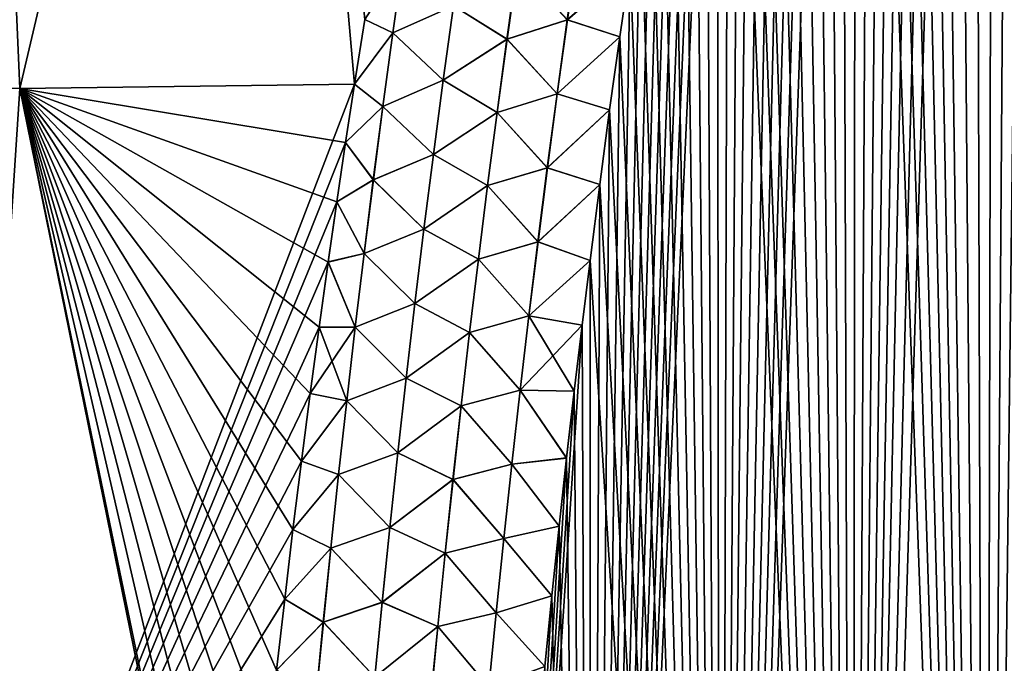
# Model space of a CAD drawing. Header units: metres. Extents: x -109 to 109, y -108 to 40.
# Tile 144 of 216: x 64.73 to 71.25, y -90.54 to -86.28. Entities that reach past the tile are written whole.
import ezdxf

# ---------------------------------------------------------------- set-up
doc = ezdxf.new("R2010")
doc.units = ezdxf.units.M
doc.layers.add('solid_K_24_42_18_000C86_XXX', color=7, linetype='CONTINUOUS')

msp = doc.modelspace()

# ---------------------------------------------------------------- linework, layer by layer
at = {"layer": 'solid_K_24_42_18_000C86_XXX'}
for points in [[(71.126114, -102.054192, -21.027458), (71.86483, -73.440651, -19.814253), (72.001442, -73.114693, -19.767015)], [(72.013756, -102.295151, -20.782845), (71.126114, -102.054192, -21.027458), (72.001442, -73.114693, -19.767015)], [(71.126114, -102.054192, -21.027458), (71.728111, -73.779366, -19.863115), (71.86483, -73.440651, -19.814253)], [(71.126114, -102.054192, -21.027458), (71.591354, -74.131393, -19.913614), (71.728111, -73.779366, -19.863115)], [(71.126114, -102.054192, -21.027458), (71.454651, -74.497772, -19.965763), (71.591354, -74.131393, -19.913614)], [(71.126114, -102.054192, -21.027458), (71.317978, -74.878159, -20.019567), (71.454651, -74.497772, -19.965763)], [(71.126114, -102.054192, -21.027458), (71.181381, -75.272789, -20.075029), (71.317978, -74.878159, -20.019567)], [(72.013901, -102.295181, 20.782808), (71.317833, -74.878586, 20.019629), (71.181236, -75.273224, 20.075089)], [(71.126221, -102.054222, 21.027426), (71.181236, -75.273224, 20.075089), (71.044868, -75.683334, 20.13221)], [(71.126114, -102.054192, -21.027458), (71.045006, -75.682899, -20.132149), (71.181381, -75.272789, -20.075029)], [(71.126221, -102.054222, 21.027426), (72.013901, -102.295181, 20.782808), (71.181236, -75.273224, 20.075089)], [(70.244606, -101.765976, -21.318579), (70.908867, -76.108566, -20.190931), (71.045006, -75.682899, -20.132149)], [(71.126114, -102.054192, -21.027458), (70.244606, -101.765976, -21.318579), (71.045006, -75.682899, -20.132149)], [(71.126221, -102.054222, 21.027426), (71.044868, -75.683334, 20.13221), (70.90873, -76.109001, 20.190992)], [(70.244606, -101.765976, -21.318579), (70.772942, -76.549538, -20.251377), (70.908867, -76.108566, -20.190931)], [(71.126221, -102.054222, 21.027426), (70.90873, -76.109001, 20.190992), (70.772812, -76.549973, 20.251434)], [(70.244606, -101.765976, -21.318579), (70.671265, -76.891159, -20.297789), (70.772942, -76.549538, -20.251377)], [(71.126221, -102.054222, 21.027426), (70.772812, -76.549973, 20.251434), (70.671135, -76.891594, 20.297846)], [(70.244606, -101.765976, -21.318579), (70.569908, -77.242706, -20.345114), (70.671265, -76.891159, -20.297789)], [(71.126221, -102.054222, 21.027426), (70.671135, -76.891594, 20.297846), (70.569786, -77.243141, 20.345171)], [(70.244606, -101.765976, -21.318579), (70.468765, -77.603516, -20.393366), (70.569908, -77.242706, -20.345114)], [(71.126221, -102.054222, 21.027426), (70.569786, -77.243141, 20.345171), (70.468643, -77.603943, 20.393421)], [(70.244606, -101.765976, -21.318579), (70.367882, -77.973808, -20.442533), (70.468765, -77.603516, -20.393366)], [(71.126221, -102.054222, 21.027426), (70.468643, -77.603943, 20.393421), (70.367767, -77.974236, 20.442589)], [(70.244606, -101.765976, -21.318579), (70.267387, -78.354294, -20.492596), (70.367882, -77.973808, -20.442533)], [(71.126221, -102.054222, 21.027426), (70.367767, -77.974236, 20.442589), (70.267273, -78.354713, 20.492651)], [(70.244682, -101.766006, 21.318554), (70.267273, -78.354713, 20.492651), (70.16729, -78.746071, 20.543581)], [(70.244606, -101.765976, -21.318579), (70.167397, -78.745651, -20.543526), (70.267387, -78.354294, -20.492596)], [(70.244682, -101.766006, 21.318554), (71.126221, -102.054222, 21.027426), (70.267273, -78.354713, 20.492651)], [(69.370583, -101.428314, -21.657198), (70.067825, -79.147446, -20.595339), (70.167397, -78.745651, -20.543526)], [(70.244606, -101.765976, -21.318579), (69.370583, -101.428314, -21.657198), (70.167397, -78.745651, -20.543526)], [(70.244682, -101.766006, 21.318554), (70.16729, -78.746071, 20.543581), (70.067726, -79.147865, 20.595392)], [(69.370583, -101.428314, -21.657198), (69.968651, -79.559509, -20.648033), (70.067825, -79.147446, -20.595339)], [(70.244682, -101.766006, 21.318554), (70.067726, -79.147865, 20.595392), (69.968552, -79.559921, 20.648087)], [(69.370583, -101.428314, -21.657198), (69.870033, -79.98262, -20.701567), (69.968651, -79.559509, -20.648033)], [(70.244682, -101.766006, 21.318554), (69.968552, -79.559921, 20.648087), (69.869942, -79.983032, 20.701618)], [(62.654495, -86.706276, 19.020168), (64.734818, -86.734787, 20.377901), (64.43679, -79.883408, 18.687876)], [(64.73481, -86.734787, -20.377899), (64.436684, -79.883408, -18.687811), (66.347351, -79.883408, -19.790947)], [(64.734818, -86.734787, 20.377901), (66.347404, -79.883408, 19.790974), (64.43679, -79.883408, 18.687876)], [(66.950806, -86.706299, -21.500647), (64.73481, -86.734787, -20.377899), (66.347351, -79.883408, -19.790947)], [(64.734818, -86.734787, 20.377901), (66.950806, -86.706299, 21.500647), (66.347404, -79.883408, 19.790974)], [(67.018936, -86.277725, -21.455284), (66.950806, -86.706299, -21.500647), (66.347351, -79.883408, -19.790947)], [(66.950806, -86.706299, 21.500647), (67.018929, -86.277786, 21.455292), (66.347404, -79.883408, 19.790974)], [(69.370583, -101.428314, -21.657198), (69.772156, -80.417595, -20.755892), (69.870033, -79.98262, -20.701567)], [(70.244682, -101.766006, 21.318554), (69.869942, -79.983032, 20.701618), (69.772064, -80.417999, 20.755941)], [(69.370583, -101.428314, -21.657198), (69.674995, -80.864479, -20.811003), (69.772156, -80.417595, -20.755892)], [(70.244682, -101.766006, 21.318554), (69.772064, -80.417999, 20.755941), (69.674911, -80.864876, 20.811052)], [(69.370583, -101.428314, -21.657198), (69.578407, -81.322525, -20.86693), (69.674995, -80.864479, -20.811003)], [(70.244682, -101.766006, 21.318554), (69.674911, -80.864876, 20.811052), (69.578323, -81.322922, 20.866978)], [(69.370583, -101.428314, -21.657198), (69.501678, -81.697586, -20.912216), (69.578407, -81.322525, -20.86693)], [(70.244682, -101.766006, 21.318554), (69.578323, -81.322922, 20.866978), (69.501602, -81.697975, 20.912262)], [(69.370583, -101.428314, -21.657198), (69.425568, -82.080826, -20.957943), (69.501678, -81.697586, -20.912216)], [(70.244682, -101.766006, 21.318554), (69.501602, -81.697975, 20.912262), (69.425491, -82.081207, 20.957989)], [(69.370621, -101.428329, 21.657183), (69.425491, -82.081207, 20.957989), (69.350113, -82.473099, 21.004116)], [(69.370583, -101.428314, -21.657198), (69.350189, -82.472717, -21.004072), (69.425568, -82.080826, -20.957943)], [(69.370621, -101.428329, 21.657183), (70.244682, -101.766006, 21.318554), (69.425491, -82.081207, 20.957989)], [(68.506134, -101.038994, -22.044186), (69.275444, -82.872986, -21.050619), (69.350189, -82.472717, -21.004072)], [(69.370583, -101.428314, -21.657198), (68.506134, -101.038994, -22.044186), (69.350189, -82.472717, -21.004072)], [(69.370621, -101.428329, 21.657183), (69.350113, -82.473099, 21.004116), (69.275375, -82.87336, 21.050663)], [(68.506134, -101.038994, -22.044186), (69.201218, -83.281113, -21.097618), (69.275444, -82.872986, -21.050619)], [(69.370621, -101.428329, 21.657183), (69.275375, -82.87336, 21.050663), (69.201149, -83.281479, 21.09766)], [(68.506134, -101.038994, -22.044186), (69.127655, -83.697639, -21.145012), (69.201218, -83.281113, -21.097618)], [(69.370621, -101.428329, 21.657183), (69.201149, -83.281479, 21.09766), (69.127594, -83.698006, 21.145054)], [(68.506134, -101.038994, -22.044186), (69.054916, -84.123138, -21.192741), (69.127655, -83.697639, -21.145012)], [(69.370621, -101.428329, 21.657183), (69.127594, -83.698006, 21.145054), (69.054855, -84.123489, 21.192781)], [(68.506134, -101.038994, -22.044186), (68.983147, -84.558144, -21.240747), (69.054916, -84.123138, -21.192741)], [(69.370621, -101.428329, 21.657183), (69.054855, -84.123489, 21.192781), (68.983093, -84.558495, 21.240786)], [(68.506134, -101.038994, -22.044186), (68.912392, -85.002846, -21.289001), (68.983147, -84.558144, -21.240747)], [(69.370621, -101.428329, 21.657183), (68.983093, -84.558495, 21.240786), (68.912338, -85.003189, 21.289038)], [(68.506134, -101.038994, -22.044186), (68.842354, -85.456261, -21.337597), (68.912392, -85.002846, -21.289001)], [(69.370621, -101.428329, 21.657183), (68.912338, -85.003189, 21.289038), (68.8423, -85.456604, 21.337633)], [(68.506134, -101.038994, -22.044186), (68.773178, -85.918884, -21.386469), (68.842354, -85.456261, -21.337597)], [(69.370621, -101.428329, 21.657183), (68.8423, -85.456604, 21.337633), (68.773132, -85.919212, 21.386503)], [(68.358124, -86.280266, 21.55788), (68.428055, -85.792023, 21.505642), (68.027115, -85.923409, 21.582386)], [(68.02774, -85.923508, -21.582354), (68.428688, -85.792145, -21.505484), (68.35878, -86.280388, -21.557716)], [(68.358124, -86.280266, 21.55788), (68.773132, -85.919212, 21.386503), (68.428055, -85.792023, 21.505642)], [(68.35878, -86.280388, -21.557716), (68.428688, -85.792145, -21.505484), (68.773178, -85.918884, -21.386469)], [(67.203896, -86.366882, 21.540485), (67.272346, -85.881371, 21.484364), (67.018929, -86.277786, 21.455292)], [(67.204247, -86.366928, -21.540606), (67.018936, -86.277725, -21.455284), (67.272675, -85.881416, -21.484476)], [(67.604271, -86.187424, 21.601913), (67.272346, -85.881371, 21.484364), (67.203896, -86.366882, 21.540485)], [(67.204247, -86.366928, -21.540606), (67.272675, -85.881416, -21.484476), (67.60482, -86.1875, -21.60199)], [(67.959045, -86.407387, 21.635365), (68.027115, -85.923409, 21.582386), (67.604271, -86.187424, 21.601913)], [(67.60482, -86.1875, -21.60199), (68.02774, -85.923508, -21.582354), (67.959694, -86.407486, -21.635328)], [(68.358124, -86.280266, 21.55788), (68.027115, -85.923409, 21.582386), (67.959045, -86.407387, 21.635365)], [(67.959694, -86.407486, -21.635328), (68.02774, -85.923508, -21.582354), (68.35878, -86.280388, -21.557716)], [(68.358124, -86.280266, 21.55788), (68.70504, -86.391663, 21.43556), (68.773132, -85.919212, 21.386503)], [(68.35878, -86.280388, -21.557716), (68.773178, -85.918884, -21.386469), (68.705078, -86.39135, -21.435528)], [(68.506134, -101.038994, -22.044186), (68.705078, -86.39135, -21.435528), (68.773178, -85.918884, -21.386469)], [(69.370621, -101.428329, 21.657183), (68.773132, -85.919212, 21.386503), (68.70504, -86.391663, 21.43556)], [(67.536736, -86.679268, 21.656639), (67.604271, -86.187424, 21.601913), (67.203896, -86.366882, 21.540485)], [(67.204247, -86.366928, -21.540606), (67.60482, -86.1875, -21.60199), (67.537315, -86.679344, -21.656715)], [(67.959045, -86.407387, 21.635365), (67.604271, -86.187424, 21.601913), (67.536736, -86.679268, 21.656639)], [(67.537315, -86.679344, -21.656715), (67.60482, -86.1875, -21.60199), (67.959694, -86.407486, -21.635328)], [(67.204247, -86.366928, -21.540606), (66.950806, -86.706299, -21.500647), (67.018936, -86.277725, -21.455284)], [(67.203896, -86.366882, 21.540485), (67.018929, -86.277786, 21.455292), (66.950806, -86.706299, 21.500647)], [(68.290764, -86.769005, 21.609201), (68.358124, -86.280266, 21.55788), (67.959045, -86.407387, 21.635365)], [(67.959694, -86.407486, -21.635328), (68.35878, -86.280388, -21.557716), (68.291428, -86.769127, -21.60903)], [(68.290764, -86.769005, 21.609201), (68.70504, -86.391663, 21.43556), (68.358124, -86.280266, 21.55788)], [(68.291428, -86.769127, -21.60903), (68.35878, -86.280388, -21.557716), (68.705078, -86.39135, -21.435528)], [(67.13797, -86.852776, 21.595539), (67.203896, -86.366882, 21.540485), (66.950806, -86.706299, 21.500647)], [(67.138351, -86.852829, -21.595665), (66.950806, -86.706299, -21.500647), (67.204247, -86.366928, -21.540606)], [(67.536736, -86.679268, 21.656639), (67.203896, -86.366882, 21.540485), (67.13797, -86.852776, 21.595539)], [(67.138351, -86.852829, -21.595665), (67.204247, -86.366928, -21.540606), (67.537315, -86.679344, -21.656715)], [(67.893478, -86.891815, 21.687384), (67.959045, -86.407387, 21.635365), (67.536736, -86.679268, 21.656639)], [(67.537315, -86.679344, -21.656715), (67.959694, -86.407486, -21.635328), (67.894135, -86.891907, -21.687342)], [(68.290764, -86.769005, 21.609201), (67.959045, -86.407387, 21.635365), (67.893478, -86.891815, 21.687384)], [(67.894135, -86.891907, -21.687342), (67.959694, -86.407486, -21.635328), (68.291428, -86.769127, -21.60903)], [(68.290764, -86.769005, 21.609201), (68.638222, -86.874619, 21.484715), (68.70504, -86.391663, 21.43556)], [(68.291428, -86.769127, -21.60903), (68.705078, -86.39135, -21.435528), (68.638268, -86.874306, -21.484682)], [(68.506134, -101.038994, -22.044186), (68.638268, -86.874306, -21.484682), (68.705078, -86.39135, -21.435528)], [(69.370621, -101.428329, 21.657183), (68.70504, -86.391663, 21.43556), (68.638222, -86.874619, 21.484715)], [(64.283165, -93.64727, 21.160145), (64.734818, -86.734787, 20.377901), (62.654495, -86.706276, 19.020168)], [(64.283142, -93.64727, -21.16013), (64.73481, -86.734787, -20.377899), (66.950806, -86.706299, -21.500647)], [(66.891411, -87.091927, -21.54081), (64.283142, -93.64727, -21.16013), (66.950806, -86.706299, -21.500647)], [(66.891403, -87.091972, 21.540815), (66.950806, -86.706299, 21.500647), (64.734818, -86.734787, 20.377901)], [(67.13797, -86.852776, 21.595539), (66.950806, -86.706299, 21.500647), (66.891403, -87.091972, 21.540815)], [(67.138351, -86.852829, -21.595665), (66.891411, -87.091927, -21.54081), (66.950806, -86.706299, -21.500647)], [(67.471756, -87.171524, 21.710316), (67.536736, -86.679268, 21.656639), (67.13797, -86.852776, 21.595539)], [(67.138351, -86.852829, -21.595665), (67.537315, -86.679344, -21.656715), (67.472351, -87.1716, -21.710392)], [(67.893478, -86.891815, 21.687384), (67.536736, -86.679268, 21.656639), (67.471756, -87.171524, 21.710316)], [(67.472351, -87.1716, -21.710392), (67.537315, -86.679344, -21.656715), (67.894135, -86.891907, -21.687342)], [(64.283165, -93.64727, 21.160145), (66.142776, -93.643356, 22.129416), (64.734818, -86.734787, 20.377901)], [(66.832939, -87.483711, 21.581001), (66.891403, -87.091972, 21.540815), (64.734818, -86.734787, 20.377901)], [(66.775467, -87.881805, 21.621222), (66.832939, -87.483711, 21.581001), (64.734818, -86.734787, 20.377901)], [(66.715454, -88.312897, 21.664091), (66.775467, -87.881805, 21.621222), (64.734818, -86.734787, 20.377901)], [(66.656715, -88.751892, 21.707026), (66.715454, -88.312897, 21.664091), (64.734818, -86.734787, 20.377901)], [(66.599274, -89.198593, 21.749918), (66.656715, -88.751892, 21.707026), (64.734818, -86.734787, 20.377901)], [(66.543053, -89.652115, 21.792524), (66.599274, -89.198593, 21.749918), (64.734818, -86.734787, 20.377901)], [(66.488159, -90.112846, 21.834866), (66.543053, -89.652115, 21.792524), (64.734818, -86.734787, 20.377901)], [(66.434685, -90.58123, 21.876972), (66.488159, -90.112846, 21.834866), (64.734818, -86.734787, 20.377901)], [(66.382744, -91.057724, 21.918863), (66.434685, -90.58123, 21.876972), (64.734818, -86.734787, 20.377901)], [(66.332443, -91.54277, 21.960552), (66.382744, -91.057724, 21.918863), (64.734818, -86.734787, 20.377901)], [(66.28389, -92.036812, 22.002045), (66.332443, -91.54277, 21.960552), (64.734818, -86.734787, 20.377901)], [(66.237152, -92.539978, 22.043276), (66.28389, -92.036812, 22.002045), (64.734818, -86.734787, 20.377901)], [(66.192047, -93.050941, 22.083887), (66.237152, -92.539978, 22.043276), (64.734818, -86.734787, 20.377901)], [(66.148697, -93.569984, 22.123865), (66.192047, -93.050941, 22.083887), (64.734818, -86.734787, 20.377901)], [(66.142776, -93.643356, 22.129416), (66.148697, -93.569984, 22.123865), (64.734818, -86.734787, 20.377901)], [(68.225922, -87.258217, 21.659594), (68.290764, -86.769005, 21.609201), (67.893478, -86.891815, 21.687384)], [(67.894135, -86.891907, -21.687342), (68.291428, -86.769127, -21.60903), (68.226601, -87.258339, -21.659414)], [(68.225922, -87.258217, 21.659594), (68.638222, -86.874619, 21.484715), (68.290764, -86.769005, 21.609201)], [(68.226601, -87.258339, -21.659414), (68.291428, -86.769127, -21.60903), (68.638268, -86.874306, -21.484682)], [(67.074524, -87.339043, 21.649517), (67.13797, -86.852776, 21.595539), (66.891403, -87.091972, 21.540815)], [(67.074928, -87.339096, -21.649649), (66.891411, -87.091927, -21.54081), (67.138351, -86.852829, -21.595665)], [(67.471756, -87.171524, 21.710316), (67.13797, -86.852776, 21.595539), (67.074524, -87.339043, 21.649517)], [(67.074928, -87.339096, -21.649649), (67.138351, -86.852829, -21.595665), (67.472351, -87.1716, -21.710392)], [(67.830353, -87.376656, 21.738432), (67.893478, -86.891815, 21.687384), (67.471756, -87.171524, 21.710316)], [(67.472351, -87.1716, -21.710392), (67.894135, -86.891907, -21.687342), (67.831032, -87.376755, -21.738388)], [(68.225922, -87.258217, 21.659594), (67.893478, -86.891815, 21.687384), (67.830353, -87.376656, 21.738432)], [(67.831032, -87.376755, -21.738388), (67.894135, -86.891907, -21.687342), (68.226601, -87.258339, -21.659414)], [(68.225922, -87.258217, 21.659594), (68.572868, -87.368622, 21.533882), (68.638222, -86.874619, 21.484715)], [(68.226601, -87.258339, -21.659414), (68.638268, -86.874306, -21.484682), (68.572906, -87.368324, -21.533852)], [(68.506134, -101.038994, -22.044186), (68.572906, -87.368324, -21.533852), (68.638268, -86.874306, -21.484682)], [(69.370621, -101.428329, 21.657183), (68.638222, -86.874619, 21.484715), (68.572868, -87.368622, 21.533882)], [(66.891411, -87.091927, -21.54081), (66.832954, -87.483604, -21.580992), (64.283142, -93.64727, -21.16013)], [(67.074524, -87.339043, 21.649517), (66.891403, -87.091972, 21.540815), (66.832939, -87.483711, 21.581001)], [(67.074928, -87.339096, -21.649649), (66.832954, -87.483604, -21.580992), (66.891411, -87.091927, -21.54081)], [(67.409279, -87.664177, 21.762932), (67.471756, -87.171524, 21.710316), (67.074524, -87.339043, 21.649517)], [(67.074928, -87.339096, -21.649649), (67.472351, -87.1716, -21.710392), (67.409889, -87.664261, -21.763008)], [(67.830353, -87.376656, 21.738432), (67.471756, -87.171524, 21.710316), (67.409279, -87.664177, 21.762932)], [(67.409889, -87.664261, -21.763008), (67.472351, -87.1716, -21.710392), (67.831032, -87.376755, -21.738388)], [(68.163551, -87.747887, 21.709045), (68.225922, -87.258217, 21.659594), (67.830353, -87.376656, 21.738432)], [(67.831032, -87.376755, -21.738388), (68.226601, -87.258339, -21.659414), (68.164253, -87.748001, -21.708858)], [(68.163551, -87.747887, 21.709045), (68.572868, -87.368622, 21.533882), (68.225922, -87.258217, 21.659594)], [(68.164253, -87.748001, -21.708858), (68.226601, -87.258339, -21.659414), (68.572906, -87.368324, -21.533852)], [(67.013512, -87.825668, 21.702408), (67.074524, -87.339043, 21.649517), (66.832939, -87.483711, 21.581001)], [(67.013939, -87.825722, -21.702547), (66.832954, -87.483604, -21.580992), (67.074928, -87.339096, -21.649649)], [(67.409279, -87.664177, 21.762932), (67.074524, -87.339043, 21.649517), (67.013512, -87.825668, 21.702408)], [(67.013939, -87.825722, -21.702547), (67.074928, -87.339096, -21.649649), (67.409889, -87.664261, -21.763008)], [(67.769638, -87.861916, 21.788504), (67.830353, -87.376656, 21.738432), (67.409279, -87.664177, 21.762932)], [(67.409889, -87.664261, -21.763008), (67.831032, -87.376755, -21.738388), (67.770332, -87.862007, -21.788454)], [(68.163551, -87.747887, 21.709045), (67.830353, -87.376656, 21.738432), (67.769638, -87.861916, 21.788504)], [(67.770332, -87.862007, -21.788454), (67.831032, -87.376755, -21.738388), (68.164253, -87.748001, -21.708858)], [(68.163551, -87.747887, 21.709045), (68.508575, -87.872604, 21.583197), (68.572868, -87.368622, 21.533882)], [(68.164253, -87.748001, -21.708858), (68.572906, -87.368324, -21.533852), (68.508606, -87.872314, -21.583168)], [(68.506134, -101.038994, -22.044186), (68.508606, -87.872314, -21.583168), (68.572906, -87.368324, -21.533852)], [(69.370621, -101.428329, 21.657183), (68.572868, -87.368622, 21.533882), (68.508575, -87.872604, 21.583197)], [(66.832954, -87.483604, -21.580992), (66.77549, -87.881653, -21.621206), (64.283142, -93.64727, -21.16013)], [(67.013512, -87.825668, 21.702408), (66.832939, -87.483711, 21.581001), (66.775467, -87.881805, 21.621222)], [(67.013939, -87.825722, -21.702547), (66.77549, -87.881653, -21.621206), (66.832954, -87.483604, -21.580992)], [(67.349243, -88.157219, 21.814482), (67.409279, -87.664177, 21.762932), (67.013512, -87.825668, 21.702408)], [(67.013939, -87.825722, -21.702547), (67.409889, -87.664261, -21.763008), (67.349884, -88.157295, -21.814558)], [(67.769638, -87.861916, 21.788504), (67.409279, -87.664177, 21.762932), (67.349243, -88.157219, 21.814482)], [(67.349884, -88.157295, -21.814558), (67.409889, -87.664261, -21.763008), (67.770332, -87.862007, -21.788454)], [(68.103615, -88.237984, 21.757545), (68.163551, -87.747887, 21.709045), (67.769638, -87.861916, 21.788504)], [(67.770332, -87.862007, -21.788454), (68.164253, -87.748001, -21.708858), (68.104332, -88.238098, -21.757351)], [(68.103615, -88.237984, 21.757545), (68.508575, -87.872604, 21.583197), (68.163551, -87.747887, 21.709045)], [(68.104332, -88.238098, -21.757351), (68.164253, -87.748001, -21.708858), (68.508606, -87.872314, -21.583168)], [(66.77549, -87.881653, -21.621206), (66.715477, -88.312744, -21.664076), (64.283142, -93.64727, -21.16013)], [(66.95488, -88.312637, 21.754208), (66.775467, -87.881805, 21.621222), (66.715454, -88.312897, 21.664091)], [(66.955338, -88.312683, -21.754353), (66.715477, -88.312744, -21.664076), (66.77549, -87.881653, -21.621206)], [(66.95488, -88.312637, 21.754208), (67.013512, -87.825668, 21.702408), (66.775467, -87.881805, 21.621222)], [(66.955338, -88.312683, -21.754353), (66.77549, -87.881653, -21.621206), (67.013939, -87.825722, -21.702547)], [(67.349243, -88.157219, 21.814482), (67.013512, -87.825668, 21.702408), (66.95488, -88.312637, 21.754208)], [(66.955338, -88.312683, -21.754353), (67.013939, -87.825722, -21.702547), (67.349884, -88.157295, -21.814558)], [(67.711281, -88.347557, 21.837585), (67.769638, -87.861916, 21.788504), (67.349243, -88.157219, 21.814482)], [(67.349884, -88.157295, -21.814558), (67.770332, -87.862007, -21.788454), (67.711998, -88.347649, -21.837532)], [(68.103615, -88.237984, 21.757545), (67.769638, -87.861916, 21.788504), (67.711281, -88.347557, 21.837585)], [(67.711998, -88.347649, -21.837532), (67.770332, -87.862007, -21.788454), (68.104332, -88.238098, -21.757351)], [(68.103615, -88.237984, 21.757545), (68.455833, -88.300262, 21.624386), (68.508575, -87.872604, 21.583197)], [(68.104332, -88.238098, -21.757351), (68.508606, -87.872314, -21.583168), (68.455864, -88.299973, -21.624359)], [(68.506149, -101.039001, 22.04418), (68.508575, -87.872604, 21.583197), (68.455833, -88.300262, 21.624386)], [(68.506134, -101.038994, -22.044186), (68.455864, -88.299973, -21.624359), (68.508606, -87.872314, -21.583168)], [(68.506149, -101.039001, 22.04418), (69.370621, -101.428329, 21.657183), (68.508575, -87.872604, 21.583197)], [(67.291626, -88.650612, 21.864952), (67.349243, -88.157219, 21.814482), (66.95488, -88.312637, 21.754208)], [(66.955338, -88.312683, -21.754353), (67.349884, -88.157295, -21.814558), (67.292282, -88.650696, -21.865028)], [(67.711281, -88.347557, 21.837585), (67.349243, -88.157219, 21.814482), (67.291626, -88.650612, 21.864952)], [(67.292282, -88.650696, -21.865028), (67.349884, -88.157295, -21.814558), (67.711998, -88.347649, -21.837532)], [(68.046066, -88.728493, 21.80508), (68.103615, -88.237984, 21.757545), (67.711281, -88.347557, 21.837585)], [(67.711998, -88.347649, -21.837532), (68.104332, -88.238098, -21.757351), (68.046799, -88.728607, -21.80488)], [(68.046066, -88.728493, 21.80508), (68.455833, -88.300262, 21.624386), (68.103615, -88.237984, 21.757545)], [(68.046799, -88.728607, -21.80488), (68.104332, -88.238098, -21.757351), (68.40406, -88.735085, -21.665554)], [(68.104332, -88.238098, -21.757351), (68.455864, -88.299973, -21.624359), (68.40406, -88.735085, -21.665554)], [(66.715477, -88.312744, -21.664076), (66.656738, -88.751747, -21.707012), (64.283142, -93.64727, -21.16013)], [(66.95488, -88.312637, 21.754208), (66.715454, -88.312897, 21.664091), (66.656715, -88.751892, 21.707026)], [(66.89859, -88.799927, 21.804905), (66.95488, -88.312637, 21.754208), (66.656715, -88.751892, 21.707026)], [(66.899071, -88.79998, -21.805058), (66.656738, -88.751747, -21.707012), (66.715477, -88.312744, -21.664076)], [(66.899071, -88.79998, -21.805058), (66.715477, -88.312744, -21.664076), (66.955338, -88.312683, -21.754353)], [(67.291626, -88.650612, 21.864952), (66.95488, -88.312637, 21.754208), (66.89859, -88.799927, 21.804905)], [(66.899071, -88.79998, -21.805058), (66.955338, -88.312683, -21.754353), (67.292282, -88.650696, -21.865028)], [(67.653954, -100.596848, -22.480244), (68.40406, -88.735085, -21.665554), (68.455864, -88.299973, -21.624359)], [(68.506134, -101.038994, -22.044186), (67.653954, -100.596848, -22.480244), (68.455864, -88.299973, -21.624359)], [(68.046066, -88.728493, 21.80508), (68.40403, -88.735367, 21.665579), (68.455833, -88.300262, 21.624386)], [(68.506149, -101.039001, 22.04418), (68.455833, -88.300262, 21.624386), (68.40403, -88.735367, 21.665579)], [(67.655251, -88.833572, 21.885668), (67.711281, -88.347557, 21.837585), (67.291626, -88.650612, 21.864952)], [(67.292282, -88.650696, -21.865028), (67.711998, -88.347649, -21.837532), (67.655975, -88.833664, -21.885611)], [(68.046066, -88.728493, 21.80508), (67.711281, -88.347557, 21.837585), (67.655251, -88.833572, 21.885668)], [(67.655975, -88.833664, -21.885611), (67.711998, -88.347649, -21.837532), (68.046799, -88.728607, -21.80488)], [(67.236359, -89.144363, 21.914335), (67.291626, -88.650612, 21.864952), (66.89859, -88.799927, 21.804905)], [(66.899071, -88.79998, -21.805058), (67.292282, -88.650696, -21.865028), (67.237038, -89.14444, -21.91441)], [(67.655251, -88.833572, 21.885668), (67.291626, -88.650612, 21.864952), (67.236359, -89.144363, 21.914335)], [(67.237038, -89.14444, -21.91441), (67.292282, -88.650696, -21.865028), (67.655975, -88.833664, -21.885611)], [(67.99086, -89.219398, 21.851643), (68.046066, -88.728493, 21.80508), (67.655251, -88.833572, 21.885668)], [(67.655975, -88.833664, -21.885611), (68.046799, -88.728607, -21.80488), (67.991608, -89.219513, -21.851433)], [(67.99086, -89.219398, 21.851643), (68.353325, -89.17836, 21.706701), (68.046066, -88.728493, 21.80508)], [(67.991608, -89.219513, -21.851433), (68.046799, -88.728607, -21.80488), (68.353355, -89.178093, -21.706676)], [(68.046066, -88.728493, 21.80508), (68.353325, -89.17836, 21.706701), (68.40403, -88.735367, 21.665579)], [(68.046799, -88.728607, -21.80488), (68.40406, -88.735085, -21.665554), (68.353355, -89.178093, -21.706676)], [(66.656738, -88.751747, -21.707012), (66.599289, -89.198456, -21.749905), (64.283142, -93.64727, -21.16013)], [(66.89859, -88.799927, 21.804905), (66.656715, -88.751892, 21.707026), (66.599274, -89.198593, 21.749918)], [(66.899071, -88.79998, -21.805058), (66.599289, -89.198456, -21.749905), (66.656738, -88.751747, -21.707012)], [(67.653954, -100.596848, -22.480244), (68.353355, -89.178093, -21.706676), (68.40406, -88.735085, -21.665554)], [(68.506149, -101.039001, 22.04418), (68.40403, -88.735367, 21.665579), (68.353325, -89.17836, 21.706701)], [(66.844589, -89.287537, 21.854492), (66.89859, -88.799927, 21.804905), (66.599274, -89.198593, 21.749918)], [(66.845093, -89.28759, -21.85465), (66.599289, -89.198456, -21.749905), (66.899071, -88.79998, -21.805058)], [(67.236359, -89.144363, 21.914335), (66.89859, -88.799927, 21.804905), (66.844589, -89.287537, 21.854492)], [(66.845093, -89.28759, -21.85465), (66.899071, -88.79998, -21.805058), (67.237038, -89.14444, -21.91441)], [(67.601486, -89.319946, 21.932741), (67.655251, -88.833572, 21.885668), (67.236359, -89.144363, 21.914335)], [(67.237038, -89.14444, -21.91441), (67.655975, -88.833664, -21.885611), (67.602234, -89.320038, -21.93268)], [(67.99086, -89.219398, 21.851643), (67.655251, -88.833572, 21.885668), (67.601486, -89.319946, 21.932741)], [(67.602234, -89.320038, -21.93268), (67.655975, -88.833664, -21.885611), (67.991608, -89.219513, -21.851433)], [(67.183411, -89.638443, 21.962622), (67.236359, -89.144363, 21.914335), (66.844589, -89.287537, 21.854492)], [(66.845093, -89.28759, -21.85465), (67.237038, -89.14444, -21.91441), (67.184105, -89.638519, -21.962696)], [(67.601486, -89.319946, 21.932741), (67.236359, -89.144363, 21.914335), (67.183411, -89.638443, 21.962622)], [(67.184105, -89.638519, -21.962696), (67.237038, -89.14444, -21.91441), (67.602234, -89.320038, -21.93268)], [(67.653954, -100.596848, -22.480244), (68.303902, -89.629448, -21.747648), (68.353355, -89.178093, -21.706676)], [(67.99086, -89.219398, 21.851643), (68.303871, -89.629707, 21.747671), (68.353325, -89.17836, 21.706701)], [(67.991608, -89.219513, -21.851433), (68.353355, -89.178093, -21.706676), (68.303902, -89.629448, -21.747648)], [(68.506149, -101.039001, 22.04418), (68.353325, -89.17836, 21.706701), (68.303871, -89.629707, 21.747671)], [(66.599289, -89.198456, -21.749905), (66.543068, -89.651978, -21.792511), (64.283142, -93.64727, -21.16013)], [(66.844589, -89.287537, 21.854492), (66.599274, -89.198593, 21.749918), (66.543053, -89.652115, 21.792524)], [(66.845093, -89.28759, -21.85465), (66.543068, -89.651978, -21.792511), (66.599289, -89.198456, -21.749905)], [(67.937958, -89.710678, 21.897217), (67.99086, -89.219398, 21.851643), (67.601486, -89.319946, 21.932741)], [(67.602234, -89.320038, -21.93268), (67.991608, -89.219513, -21.851433), (67.938713, -89.710793, -21.897003)], [(67.937958, -89.710678, 21.897217), (68.303871, -89.629707, 21.747671), (67.99086, -89.219398, 21.851643)], [(67.938713, -89.710793, -21.897003), (67.991608, -89.219513, -21.851433), (68.303902, -89.629448, -21.747648)], [(66.792847, -89.775444, 21.902964), (66.844589, -89.287537, 21.854492), (66.543053, -89.652115, 21.792524)], [(66.793381, -89.775497, -21.903126), (66.543068, -89.651978, -21.792511), (66.845093, -89.28759, -21.85465)], [(67.183411, -89.638443, 21.962622), (66.844589, -89.287537, 21.854492), (66.792847, -89.775444, 21.902964)], [(66.793381, -89.775497, -21.903126), (66.845093, -89.28759, -21.85465), (67.184105, -89.638519, -21.962696)], [(67.549965, -89.806656, 21.978796), (67.601486, -89.319946, 21.932741), (67.183411, -89.638443, 21.962622)], [(67.184105, -89.638519, -21.962696), (67.602234, -89.320038, -21.93268), (67.550728, -89.806747, -21.978731)], [(67.937958, -89.710678, 21.897217), (67.601486, -89.319946, 21.932741), (67.549965, -89.806656, 21.978796)], [(67.550728, -89.806747, -21.978731), (67.602234, -89.320038, -21.93268), (67.938713, -89.710793, -21.897003)], [(67.132744, -90.132843, 22.009804), (67.183411, -89.638443, 21.962622), (66.792847, -89.775444, 21.902964)], [(66.793381, -89.775497, -21.903126), (67.184105, -89.638519, -21.962696), (67.133461, -90.132919, -22.00988)], [(67.549965, -89.806656, 21.978796), (67.183411, -89.638443, 21.962622), (67.132744, -90.132843, 22.009804)], [(67.133461, -90.132919, -22.00988), (67.184105, -89.638519, -21.962696), (67.550728, -89.806747, -21.978731)], [(67.653954, -100.596848, -22.480244), (68.255859, -90.089561, -21.788391), (68.303902, -89.629448, -21.747648)], [(67.937958, -89.710678, 21.897217), (68.255829, -90.089813, 21.788414), (68.303871, -89.629707, 21.747671)], [(67.938713, -89.710793, -21.897003), (68.303902, -89.629448, -21.747648), (68.255859, -90.089561, -21.788391)], [(68.506149, -101.039001, 22.04418), (68.303871, -89.629707, 21.747671), (68.255829, -90.089813, 21.788414)], [(66.543068, -89.651978, -21.792511), (66.488174, -90.112709, -21.834854), (64.283142, -93.64727, -21.16013)], [(66.792847, -89.775444, 21.902964), (66.543053, -89.652115, 21.792524), (66.488159, -90.112846, 21.834866)], [(66.793381, -89.775497, -21.903126), (66.488174, -90.112709, -21.834854), (66.543068, -89.651978, -21.792511)], [(67.887321, -90.202316, 21.941799), (67.937958, -89.710678, 21.897217), (67.549965, -89.806656, 21.978796)], [(67.550728, -89.806747, -21.978731), (67.938713, -89.710793, -21.897003), (67.888092, -90.202423, -21.941576)], [(67.887321, -90.202316, 21.941799), (68.255829, -90.089813, 21.788414), (67.937958, -89.710678, 21.897217)], [(67.888092, -90.202423, -21.941576), (67.938713, -89.710793, -21.897003), (68.255859, -90.089561, -21.788391)], [(66.743332, -90.263649, 21.95031), (66.792847, -89.775444, 21.902964), (66.488159, -90.112846, 21.834866)], [(66.743889, -90.263702, -21.950478), (66.488174, -90.112709, -21.834854), (66.793381, -89.775497, -21.903126)], [(67.132744, -90.132843, 22.009804), (66.792847, -89.775444, 21.902964), (66.743332, -90.263649, 21.95031)], [(66.743889, -90.263702, -21.950478), (66.793381, -89.775497, -21.903126), (67.133461, -90.132919, -22.00988)], [(67.500648, -90.293686, 22.023827), (67.549965, -89.806656, 21.978796), (67.132744, -90.132843, 22.009804)], [(67.133461, -90.132919, -22.00988), (67.550728, -89.806747, -21.978731), (67.501427, -90.293777, -22.023758)], [(67.887321, -90.202316, 21.941799), (67.549965, -89.806656, 21.978796), (67.500648, -90.293686, 22.023827)], [(67.501427, -90.293777, -22.023758), (67.550728, -89.806747, -21.978731), (67.888092, -90.202423, -21.941576)], [(67.653954, -100.596848, -22.480244), (68.208878, -90.55761, -21.829044), (68.255859, -90.089561, -21.788391)], [(67.887321, -90.202316, 21.941799), (68.208855, -90.557846, 21.829065), (68.255829, -90.089813, 21.788414)], [(67.888092, -90.202423, -21.941576), (68.255859, -90.089561, -21.788391), (68.208878, -90.55761, -21.829044)], [(68.506149, -101.039001, 22.04418), (68.255829, -90.089813, 21.788414), (68.208855, -90.557846, 21.829065)], [(66.488174, -90.112709, -21.834854), (66.4347, -90.581108, -21.876961), (64.283142, -93.64727, -21.16013)], [(66.743332, -90.263649, 21.95031), (66.488159, -90.112846, 21.834866), (66.434685, -90.58123, 21.876972)], [(66.743889, -90.263702, -21.950478), (66.4347, -90.581108, -21.876961), (66.488174, -90.112709, -21.834854)], [(67.084335, -90.627548, 22.055876), (67.132744, -90.132843, 22.009804), (66.743332, -90.263649, 21.95031)], [(66.743889, -90.263702, -21.950478), (67.133461, -90.132919, -22.00988), (67.085068, -90.627625, -22.05595)], [(67.500648, -90.293686, 22.023827), (67.132744, -90.132843, 22.009804), (67.084335, -90.627548, 22.055876)], [(67.085068, -90.627625, -22.05595), (67.133461, -90.132919, -22.00988), (67.501427, -90.293777, -22.023758)], [(67.838921, -90.69429, 21.985378), (67.887321, -90.202316, 21.941799), (67.500648, -90.293686, 22.023827)], [(67.501427, -90.293777, -22.023758), (67.888092, -90.202423, -21.941576), (67.839706, -90.694397, -21.985147)], [(67.838921, -90.69429, 21.985378), (68.208855, -90.557846, 21.829065), (67.887321, -90.202316, 21.941799)], [(67.839706, -90.694397, -21.985147), (67.888092, -90.202423, -21.941576), (68.208878, -90.55761, -21.829044)], [(66.696007, -90.752129, 21.996523), (66.743332, -90.263649, 21.95031), (66.434685, -90.58123, 21.876972)], [(66.696587, -90.752182, -21.996698), (66.4347, -90.581108, -21.876961), (66.743889, -90.263702, -21.950478)], [(67.084335, -90.627548, 22.055876), (66.743332, -90.263649, 21.95031), (66.696007, -90.752129, 21.996523)], [(66.696587, -90.752182, -21.996698), (66.743889, -90.263702, -21.950478), (67.085068, -90.627625, -22.05595)], [(67.453514, -90.781036, 22.067823), (67.500648, -90.293686, 22.023827), (67.084335, -90.627548, 22.055876)], [(67.085068, -90.627625, -22.05595), (67.501427, -90.293777, -22.023758), (67.454308, -90.781128, -22.067749)], [(67.838921, -90.69429, 21.985378), (67.500648, -90.293686, 22.023827), (67.453514, -90.781036, 22.067823)], [(67.454308, -90.781128, -22.067749), (67.501427, -90.293777, -22.023758), (67.839706, -90.694397, -21.985147)]]:
    msp.add_3dface(points, dxfattribs=at)

doc.saveas('drawing.dxf')
